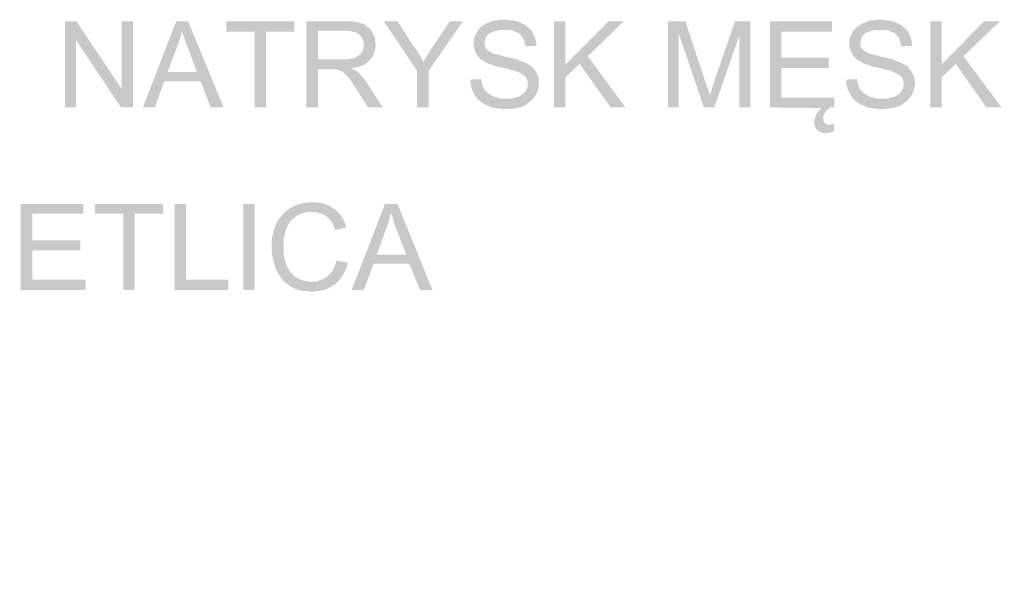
# Model space of a CAD drawing. Header units: millimetres. Extents: x -14047 to 49934, y -21523 to 14989.
# Tile 168 of 256: x 2429 to 2589, y 7102 to 7192. Entities that reach past the tile are written whole.
import ezdxf

# ---------------------------------------------------------------- set-up
doc = ezdxf.new("R2010")
doc.units = ezdxf.units.MM
doc.layers.add('H', color=7, linetype='Continuous')
doc.layers.add('P', color=7, linetype='Continuous')

msp = doc.modelspace()

# ---------------------------------------------------------------- hatches: boundary and pattern name
at = {"layer": 'H', "linetype": 'Continuous'}
for points in [[(2436.64, 7177.712), (2436.64, 7191.645), (2438.49, 7191.645), (2438.4, 7188.646), (2438.4, 7177.712)], [(2445.719, 7177.712), (2438.4, 7188.646), (2438.49, 7191.645), (2445.809, 7180.707)], [(2445.719, 7177.712), (2445.809, 7180.707), (2445.809, 7191.645), (2447.663, 7191.645), (2447.663, 7177.712)], [(2449.248, 7177.712), (2454.627, 7191.645), (2456.567, 7191.645), (2455.507, 7190.231), (2455.507, 7189.881), (2455.422, 7189.526), (2455.242, 7188.911), (2455.157, 7188.556), (2455.067, 7188.206), (2454.892, 7187.851), (2454.802, 7187.586), (2453.218, 7183.441), (2458.597, 7181.942), (2452.688, 7181.942), (2451.188, 7177.712)], [(2460.182, 7177.712), (2458.597, 7181.942), (2453.218, 7183.441), (2457.977, 7183.441), (2456.567, 7187.321), (2456.392, 7187.676), (2456.212, 7188.026), (2456.127, 7188.381), (2456.037, 7188.731), (2455.772, 7189.351), (2455.597, 7189.966), (2455.507, 7190.231), (2456.567, 7191.645), (2462.301, 7177.712)], [(2467.326, 7177.712), (2467.326, 7189.966), (2462.741, 7189.966), (2462.741, 7191.645), (2473.765, 7191.645), (2473.765, 7189.966), (2469.175, 7189.966), (2469.175, 7177.712)], [(2475.705, 7177.712), (2475.705, 7191.645), (2482.319, 7191.645), (2482.759, 7191.645), (2483.109, 7191.645), (2483.464, 7191.555), (2483.814, 7191.555), (2484.078, 7191.465), (2484.343, 7191.38), (2484.608, 7191.29), (2485.048, 7191.2), (2485.313, 7190.935), (2485.578, 7190.76), (2485.843, 7190.585), (2486.018, 7190.321), (2481.964, 7190.146), (2477.554, 7190.146), (2477.554, 7185.471), (2485.933, 7185.381), (2485.668, 7185.116), (2485.493, 7184.941), (2485.228, 7184.766), (2484.963, 7184.586), (2484.698, 7184.501), (2484.343, 7184.321), (2483.994, 7184.236), (2483.639, 7184.146), (2483.289, 7184.146), (2482.934, 7184.061), (2479.669, 7183.881), (2477.554, 7183.881), (2477.554, 7177.712)], [(2493.602, 7183.616), (2488.223, 7191.645), (2490.428, 7191.645), (2493.162, 7187.411), (2493.427, 7187.146), (2493.602, 7186.881), (2493.782, 7186.526), (2494.132, 7186.001), (2494.307, 7185.646), (2494.487, 7185.381), (2494.572, 7185.116), (2494.662, 7185.031)], [(2493.602, 7177.712), (2493.602, 7183.616), (2494.662, 7185.031), (2494.752, 7185.296), (2494.927, 7185.646), (2495.102, 7185.911), (2495.282, 7186.176), (2495.457, 7186.441), (2495.632, 7186.791), (2495.807, 7187.056), (2496.072, 7187.411), (2496.162, 7187.586), (2498.896, 7191.645), (2501.011, 7191.645), (2495.457, 7183.616), (2495.457, 7177.712)], [(2511.155, 7187.586), (2511.065, 7187.941), (2510.975, 7188.291), (2510.89, 7188.646), (2510.71, 7188.911), (2510.535, 7189.176), (2510.36, 7189.441), (2510.18, 7189.616), (2509.92, 7189.791), (2509.655, 7189.881), (2509.39, 7189.966), (2509.125, 7190.146), (2508.77, 7190.231), (2508.42, 7190.231), (2507.98, 7190.231), (2507.715, 7190.231), (2503.481, 7190.321), (2503.746, 7190.495), (2503.921, 7190.76), (2504.186, 7190.935), (2504.806, 7191.29), (2505.066, 7191.38), (2505.686, 7191.645), (2506.036, 7191.73), (2506.301, 7191.82), (2506.655, 7191.82), (2507.005, 7191.905), (2507.36, 7191.905), (2507.98, 7191.905), (2508.685, 7191.82), (2509.39, 7191.73), (2509.74, 7191.645), (2510.005, 7191.555), (2510.27, 7191.465), (2510.71, 7191.2), (2510.975, 7191.115), (2511.33, 7190.85), (2511.595, 7190.67), (2511.77, 7190.41), (2512.035, 7190.231), (2512.21, 7189.966), (2512.385, 7189.616), (2512.565, 7189.351), (2512.65, 7188.996), (2512.74, 7188.731), (2512.83, 7188.381), (2512.915, 7187.676)], [(2515.739, 7177.712), (2515.739, 7191.645), (2517.589, 7191.645), (2517.589, 7177.712)], [(2517.589, 7182.562), (2517.589, 7184.676), (2524.558, 7191.645), (2527.028, 7191.645), (2521.203, 7186.001), (2519.884, 7184.766)], [(2534.167, 7177.712), (2534.167, 7191.645), (2536.991, 7191.645), (2535.932, 7189.616), (2535.932, 7177.712)], [(2539.986, 7177.712), (2535.932, 7189.616), (2536.991, 7191.645), (2540.251, 7181.767), (2540.431, 7181.327), (2540.516, 7180.972), (2540.696, 7180.622), (2540.871, 7180.002), (2540.956, 7179.737)], [(2539.986, 7177.712), (2540.956, 7179.737), (2541.046, 7179.917), (2541.136, 7180.177), (2541.221, 7180.442), (2541.311, 7180.797), (2541.401, 7181.147), (2541.576, 7181.592), (2541.666, 7181.942), (2545.015, 7191.645), (2547.485, 7191.645), (2545.72, 7189.351), (2541.666, 7177.712)], [(2545.72, 7177.712), (2545.72, 7189.351), (2547.485, 7191.645), (2547.485, 7177.712)], [(2557.979, 7174.623), (2557.889, 7174.978), (2557.799, 7175.328), (2557.889, 7175.682), (2557.889, 7175.947), (2558.064, 7176.297), (2558.154, 7176.562), (2558.329, 7176.827), (2558.508, 7177.092), (2558.773, 7177.357), (2559.033, 7177.622), (2550.66, 7177.712), (2550.66, 7191.645), (2560.713, 7191.645), (2560.713, 7189.966), (2552.509, 7189.966), (2552.509, 7185.736), (2560.183, 7185.736), (2560.183, 7184.061), (2552.509, 7184.061), (2552.509, 7179.297), (2561.063, 7179.297), (2561.063, 7177.712), (2560.448, 7177.712), (2560.093, 7177.447), (2559.828, 7177.267), (2559.653, 7177.002), (2559.388, 7176.562), (2559.298, 7176.212), (2559.298, 7175.857), (2559.298, 7175.507), (2559.478, 7175.243), (2559.743, 7174.978), (2560.003, 7174.888), (2560.183, 7174.888)], [(2571.912, 7187.586), (2571.822, 7187.941), (2571.732, 7188.291), (2571.647, 7188.646), (2571.557, 7188.911), (2571.382, 7189.176), (2571.117, 7189.441), (2570.942, 7189.616), (2570.762, 7189.791), (2570.497, 7189.881), (2570.147, 7189.966), (2569.882, 7190.146), (2569.527, 7190.231), (2569.177, 7190.231), (2568.822, 7190.231), (2568.472, 7190.231), (2564.328, 7190.321), (2564.503, 7190.495), (2564.768, 7190.76), (2565.033, 7190.935), (2565.648, 7191.29), (2565.912, 7191.38), (2566.442, 7191.645), (2566.797, 7191.73), (2567.147, 7191.82), (2567.502, 7191.82), (2567.852, 7191.905), (2568.207, 7191.905), (2568.822, 7191.905), (2569.527, 7191.82), (2570.147, 7191.73), (2570.497, 7191.645), (2570.762, 7191.555), (2571.117, 7191.465), (2571.472, 7191.2), (2571.822, 7191.115), (2572.087, 7190.85), (2572.352, 7190.67), (2572.617, 7190.41), (2572.792, 7190.231), (2572.967, 7189.966), (2573.147, 7189.616), (2573.321, 7189.351), (2573.411, 7188.996), (2573.496, 7188.731), (2573.586, 7188.381), (2573.671, 7187.676)], [(2576.586, 7177.712), (2576.586, 7191.645), (2578.436, 7191.645), (2578.436, 7177.712)], [(2578.436, 7182.562), (2578.436, 7184.676), (2585.315, 7191.645), (2587.87, 7191.645), (2581.965, 7186.001), (2580.73, 7184.766)], [(2485.933, 7185.381), (2477.554, 7185.471), (2481.964, 7185.471), (2482.319, 7185.471), (2482.669, 7185.556), (2483.024, 7185.646), (2483.289, 7185.646), (2483.554, 7185.736), (2483.814, 7185.911), (2484.078, 7186.086), (2484.343, 7186.266), (2484.608, 7186.526), (2484.783, 7186.881), (2484.873, 7187.236), (2484.963, 7187.496), (2484.963, 7187.851), (2484.963, 7188.206), (2484.873, 7188.556), (2484.783, 7188.821), (2484.608, 7189.086), (2484.343, 7189.351), (2484.258, 7189.441), (2484.078, 7189.616), (2483.814, 7189.791), (2483.554, 7189.881), (2483.199, 7189.966), (2482.844, 7190.056), (2482.494, 7190.056), (2482.054, 7190.146), (2486.018, 7190.321), (2486.283, 7189.966), (2486.463, 7189.616), (2486.638, 7189.351), (2486.728, 7188.996), (2486.813, 7188.731), (2486.813, 7188.381), (2486.903, 7188.026), (2486.903, 7187.851), (2486.903, 7187.496), (2486.813, 7187.146), (2486.728, 7186.791), (2486.638, 7186.526), (2486.548, 7186.266), (2486.373, 7185.911), (2486.198, 7185.646)], [(2512.3, 7179.032), (2508.065, 7179.122), (2508.42, 7179.122), (2508.77, 7179.122), (2509.125, 7179.207), (2509.475, 7179.297), (2509.74, 7179.387), (2509.92, 7179.387), (2510.27, 7179.562), (2510.535, 7179.737), (2510.8, 7179.917), (2511.065, 7180.177), (2511.33, 7180.622), (2511.415, 7180.887), (2511.505, 7181.237), (2511.505, 7181.502), (2511.505, 7181.857), (2511.415, 7182.122), (2511.24, 7182.472), (2511.155, 7182.647), (2510.975, 7182.827), (2510.71, 7183.001), (2510.445, 7183.176), (2510.095, 7183.351), (2509.92, 7183.441), (2509.475, 7183.616), (2509.21, 7183.706), (2508.95, 7183.706), (2508.595, 7183.881), (2508.155, 7183.971), (2507.715, 7184.061), (2507.36, 7184.146), (2506.92, 7184.236), (2506.565, 7184.321), (2506.126, 7184.411), (2505.861, 7184.586), (2505.511, 7184.676), (2505.246, 7184.766), (2504.981, 7184.851), (2504.806, 7184.941), (2504.361, 7185.206), (2504.096, 7185.381), (2503.831, 7185.556), (2503.571, 7185.821), (2503.391, 7186.086), (2503.216, 7186.351), (2503.041, 7186.616), (2502.951, 7186.881), (2502.861, 7187.236), (2502.776, 7187.586), (2502.686, 7187.851), (2502.776, 7188.381), (2502.776, 7188.731), (2502.861, 7188.996), (2502.951, 7189.351), (2503.126, 7189.616), (2503.306, 7189.966), (2503.481, 7190.321), (2507.715, 7190.231), (2507.27, 7190.231), (2506.92, 7190.231), (2506.565, 7190.146), (2506.216, 7190.056), (2505.951, 7189.966), (2505.686, 7189.881), (2505.421, 7189.791), (2504.981, 7189.441), (2504.806, 7189.176), (2504.626, 7188.911), (2504.541, 7188.556), (2504.541, 7188.206), (2504.541, 7187.851), (2504.626, 7187.496), (2504.806, 7187.236), (2504.981, 7186.971), (2505.421, 7186.706), (2505.596, 7186.616), (2505.861, 7186.441), (2506.216, 7186.351), (2506.565, 7186.266), (2507.005, 7186.176), (2507.45, 7186.001), (2507.8, 7185.911), (2508.33, 7185.821), (2508.77, 7185.736), (2509.125, 7185.646), (2509.475, 7185.556), (2509.83, 7185.471), (2510.095, 7185.296), (2510.36, 7185.206), (2510.625, 7185.116), (2510.89, 7185.031), (2511.24, 7184.851), (2511.595, 7184.676), (2511.86, 7184.501), (2512.125, 7184.321), (2512.385, 7184.061), (2512.565, 7183.796), (2512.74, 7183.616), (2512.915, 7183.351), (2513.005, 7183.001), (2513.18, 7182.737), (2513.27, 7182.382), (2513.27, 7182.032), (2513.27, 7181.677), (2513.27, 7181.327), (2513.27, 7180.972), (2513.18, 7180.622), (2513.095, 7180.357), (2512.915, 7180.002), (2512.83, 7179.737), (2512.65, 7179.562), (2512.475, 7179.297)], [(2573.057, 7179.032), (2568.822, 7179.122), (2569.267, 7179.122), (2569.617, 7179.122), (2569.882, 7179.207), (2570.237, 7179.297), (2570.497, 7179.387), (2570.762, 7179.387), (2571.027, 7179.562), (2571.382, 7179.737), (2571.647, 7179.917), (2571.822, 7180.177), (2572.087, 7180.622), (2572.262, 7180.887), (2572.262, 7181.237), (2572.352, 7181.502), (2572.262, 7181.857), (2572.177, 7182.122), (2572.087, 7182.472), (2571.912, 7182.647), (2571.732, 7182.827), (2571.472, 7183.001), (2571.207, 7183.176), (2570.852, 7183.351), (2570.677, 7183.441), (2570.322, 7183.616), (2570.057, 7183.706), (2569.707, 7183.706), (2569.352, 7183.881), (2568.912, 7183.971), (2568.472, 7184.061), (2568.207, 7184.146), (2567.767, 7184.236), (2567.322, 7184.321), (2566.972, 7184.411), (2566.617, 7184.586), (2566.267, 7184.676), (2566.002, 7184.766), (2565.738, 7184.851), (2565.563, 7184.941), (2565.208, 7185.206), (2564.858, 7185.381), (2564.593, 7185.556), (2564.413, 7185.821), (2564.148, 7186.086), (2563.973, 7186.351), (2563.888, 7186.616), (2563.708, 7186.881), (2563.623, 7187.236), (2563.533, 7187.586), (2563.533, 7187.851), (2563.533, 7188.381), (2563.533, 7188.731), (2563.623, 7188.996), (2563.798, 7189.351), (2563.888, 7189.616), (2564.063, 7189.966), (2564.328, 7190.321), (2568.472, 7190.231), (2568.117, 7190.231), (2567.677, 7190.231), (2567.322, 7190.146), (2566.972, 7190.056), (2566.707, 7189.966), (2566.442, 7189.881), (2566.177, 7189.791), (2565.827, 7189.441), (2565.563, 7189.176), (2565.473, 7188.911), (2565.383, 7188.556), (2565.298, 7188.206), (2565.298, 7187.851), (2565.383, 7187.496), (2565.563, 7187.236), (2565.827, 7186.971), (2566.177, 7186.706), (2566.442, 7186.616), (2566.707, 7186.441), (2566.972, 7186.351), (2567.322, 7186.266), (2567.767, 7186.176), (2568.207, 7186.001), (2568.647, 7185.911), (2569.087, 7185.821), (2569.527, 7185.736), (2569.882, 7185.646), (2570.322, 7185.556), (2570.587, 7185.471), (2570.942, 7185.296), (2571.207, 7185.206), (2571.472, 7185.116), (2571.647, 7185.031), (2572.087, 7184.851), (2572.352, 7184.676), (2572.702, 7184.501), (2572.967, 7184.321), (2573.147, 7184.061), (2573.321, 7183.796), (2573.496, 7183.616), (2573.671, 7183.351), (2573.851, 7183.001), (2573.936, 7182.737), (2574.026, 7182.382), (2574.116, 7182.032), (2574.116, 7181.677), (2574.116, 7181.327), (2574.026, 7180.972), (2573.936, 7180.622), (2573.851, 7180.357), (2573.761, 7180.002), (2573.586, 7179.737), (2573.496, 7179.562), (2573.321, 7179.297)], [(2524.908, 7177.712), (2519.884, 7184.766), (2521.203, 7186.001), (2527.288, 7177.712)], [(2585.665, 7177.712), (2580.73, 7184.766), (2581.965, 7186.001), (2588.134, 7177.712)], [(2485.668, 7177.712), (2483.814, 7180.622), (2483.639, 7180.972), (2483.374, 7181.237), (2483.199, 7181.592), (2483.024, 7181.857), (2482.844, 7182.122), (2482.669, 7182.382), (2482.494, 7182.472), (2482.229, 7182.827), (2481.964, 7183.091), (2481.789, 7183.266), (2481.609, 7183.441), (2481.259, 7183.616), (2480.994, 7183.706), (2480.729, 7183.796), (2480.464, 7183.881), (2480.114, 7183.881), (2479.669, 7183.881), (2482.934, 7184.061), (2483.289, 7183.881), (2483.639, 7183.706), (2483.904, 7183.531), (2484.078, 7183.351), (2484.523, 7182.912), (2484.698, 7182.647), (2484.963, 7182.382), (2485.403, 7181.857), (2485.578, 7181.502), (2488.048, 7177.712)], [(2508.155, 7177.447), (2507.715, 7177.447), (2507.36, 7177.447), (2506.655, 7177.532), (2506.301, 7177.622), (2506.036, 7177.622), (2505.686, 7177.712), (2505.421, 7177.797), (2505.156, 7177.972), (2504.626, 7178.152), (2504.361, 7178.327), (2504.096, 7178.502), (2503.831, 7178.682), (2503.571, 7178.947), (2503.306, 7179.122), (2503.126, 7179.387), (2502.951, 7179.652), (2502.776, 7179.917), (2502.601, 7180.267), (2502.511, 7180.532), (2502.421, 7180.887), (2502.246, 7181.502), (2502.246, 7181.857), (2502.156, 7182.207), (2503.921, 7182.297), (2504.011, 7181.942), (2504.096, 7181.592), (2504.186, 7181.237), (2504.276, 7180.972), (2504.451, 7180.707), (2504.716, 7180.357), (2504.891, 7180.177), (2505.156, 7179.917), (2505.511, 7179.737), (2505.776, 7179.562), (2506.216, 7179.387), (2506.565, 7179.297), (2506.83, 7179.207), (2507.185, 7179.122), (2507.535, 7179.122), (2507.89, 7179.122), (2508.065, 7179.122), (2512.3, 7179.032), (2512.035, 7178.767), (2511.77, 7178.592), (2511.505, 7178.417), (2511.24, 7178.152), (2510.89, 7177.972), (2510.535, 7177.887), (2510.27, 7177.712), (2509.92, 7177.622), (2509.565, 7177.622), (2509.3, 7177.532), (2508.95, 7177.532), (2508.595, 7177.447), (2508.24, 7177.447)], [(2568.912, 7177.447), (2568.557, 7177.447), (2568.207, 7177.447), (2567.502, 7177.532), (2567.147, 7177.622), (2566.797, 7177.622), (2566.532, 7177.712), (2566.177, 7177.797), (2565.912, 7177.972), (2565.473, 7178.152), (2565.123, 7178.327), (2564.858, 7178.502), (2564.593, 7178.682), (2564.328, 7178.947), (2564.148, 7179.122), (2563.888, 7179.387), (2563.798, 7179.652), (2563.623, 7179.917), (2563.443, 7180.267), (2563.268, 7180.532), (2563.178, 7180.887), (2563.003, 7181.502), (2563.003, 7181.857), (2563.003, 7182.207), (2564.768, 7182.297), (2564.768, 7181.942), (2564.858, 7181.592), (2564.943, 7181.237), (2565.123, 7180.972), (2565.208, 7180.707), (2565.473, 7180.357), (2565.738, 7180.177), (2566.002, 7179.917), (2566.267, 7179.737), (2566.617, 7179.562), (2566.972, 7179.387), (2567.322, 7179.297), (2567.677, 7179.207), (2567.942, 7179.122), (2568.297, 7179.122), (2568.647, 7179.122), (2573.057, 7179.032), (2572.882, 7178.767), (2572.617, 7178.592), (2572.352, 7178.417), (2571.997, 7178.152), (2571.732, 7177.972), (2571.382, 7177.887), (2571.027, 7177.712), (2570.677, 7177.622), (2570.412, 7177.622), (2570.057, 7177.532), (2569.707, 7177.532), (2569.352, 7177.447), (2569.002, 7177.447)], [(2559.743, 7173.568), (2559.388, 7173.568), (2559.033, 7173.653), (2558.593, 7173.828), (2558.329, 7174.093), (2558.064, 7174.358), (2557.979, 7174.623), (2560.183, 7174.888), (2560.533, 7174.978), (2560.973, 7175.063), (2561.063, 7173.918), (2560.713, 7173.743), (2560.358, 7173.653), (2560.093, 7173.568)], [(2429.496, 7148.171), (2429.496, 7162.099), (2439.634, 7162.099), (2439.634, 7160.515), (2431.346, 7160.515), (2431.346, 7156.195), (2439.11, 7156.195), (2439.11, 7154.605), (2431.346, 7154.605), (2431.346, 7149.846), (2439.989, 7149.846), (2439.989, 7148.171)], [(2446.074, 7148.171), (2446.074, 7160.515), (2441.489, 7160.515), (2441.489, 7162.099), (2452.513, 7162.099), (2452.513, 7160.515), (2447.923, 7160.515), (2447.923, 7148.171)], [(2454.362, 7148.171), (2454.362, 7162.099), (2456.212, 7162.099), (2456.212, 7149.846), (2463.091, 7149.846), (2463.091, 7148.171)], [(2465.476, 7148.171), (2465.476, 7162.099), (2467.326, 7162.099), (2467.326, 7148.171)], [(2472.175, 7149.401), (2472, 7149.666), (2471.735, 7149.931), (2471.56, 7150.196), (2471.38, 7150.461), (2471.205, 7150.726), (2470.855, 7151.346), (2470.675, 7151.786), (2470.5, 7152.401), (2470.41, 7152.756), (2470.325, 7153.106), (2470.235, 7153.46), (2470.145, 7153.725), (2470.145, 7154.075), (2470.06, 7154.43), (2470.06, 7154.78), (2470.06, 7155.135), (2470.06, 7155.575), (2470.06, 7156.015), (2470.145, 7156.37), (2470.145, 7156.635), (2470.235, 7156.985), (2470.325, 7157.34), (2470.325, 7157.695), (2470.5, 7157.955), (2470.59, 7158.31), (2470.675, 7158.575), (2471.03, 7159.37), (2471.205, 7159.635), (2471.47, 7159.9), (2471.645, 7160.16), (2471.91, 7160.425), (2472.085, 7160.689), (2472.35, 7160.869), (2472.88, 7161.309), (2473.145, 7161.484), (2473.585, 7161.659), (2473.85, 7161.839), (2474.205, 7161.924), (2474.47, 7162.099), (2474.82, 7162.099), (2475.175, 7162.189), (2475.44, 7162.279), (2475.79, 7162.279), (2476.145, 7162.364), (2476.495, 7162.364), (2477.379, 7162.364), (2477.729, 7162.279), (2478.434, 7162.189), (2478.699, 7162.099), (2479.054, 7161.924), (2479.319, 7161.839), (2479.584, 7161.659), (2479.849, 7161.484), (2480.114, 7161.309), (2480.464, 7161.129), (2480.639, 7160.869), (2476.585, 7160.779), (2476.235, 7160.779), (2475.88, 7160.779), (2475.525, 7160.689), (2475.175, 7160.605), (2474.91, 7160.515), (2474.645, 7160.425), (2474.29, 7160.25), (2474.03, 7160.075), (2473.675, 7159.81), (2473.41, 7159.545), (2472.97, 7159.105), (2472.795, 7158.84), (2472.615, 7158.485), (2472.53, 7158.22), (2472.265, 7157.605), (2472.175, 7157.25), (2472.175, 7156.985), (2472, 7156.28), (2472, 7155.93), (2472, 7155.31), (2472, 7154.87), (2472, 7154.52), (2472, 7154.165), (2472.085, 7153.46), (2472.175, 7153.106), (2472.265, 7152.841), (2472.35, 7152.576), (2472.44, 7152.226), (2472.615, 7151.786), (2472.795, 7151.521), (2472.97, 7151.256), (2473.145, 7150.991), (2473.41, 7150.726), (2473.85, 7150.286), (2474.115, 7150.196), (2474.38, 7150.021), (2474.735, 7149.846), (2475, 7149.756), (2475.35, 7149.666), (2475.705, 7149.581), (2476.32, 7149.491), (2476.495, 7149.491)], [(2483.024, 7148.171), (2488.403, 7162.099), (2490.428, 7162.099), (2489.373, 7160.689), (2489.283, 7160.34), (2489.193, 7159.985), (2489.018, 7159.37), (2488.933, 7159.015), (2488.843, 7158.665), (2488.753, 7158.4), (2488.578, 7158.045), (2487.078, 7153.9), (2492.367, 7152.401), (2486.548, 7152.401), (2484.963, 7148.171)], [(2494.047, 7148.171), (2492.367, 7152.401), (2487.078, 7153.9), (2491.842, 7153.9), (2490.343, 7157.78), (2490.163, 7158.135), (2490.078, 7158.575), (2489.903, 7158.84), (2489.813, 7159.19), (2489.638, 7159.9), (2489.458, 7160.425), (2489.373, 7160.689), (2490.428, 7162.099), (2496.072, 7148.171)], [(2480.379, 7157.87), (2480.199, 7158.22), (2480.114, 7158.575), (2479.934, 7158.925), (2479.759, 7159.19), (2479.584, 7159.455), (2479.409, 7159.72), (2479.144, 7159.9), (2478.964, 7160.075), (2478.699, 7160.25), (2478.434, 7160.425), (2478.084, 7160.515), (2477.819, 7160.605), (2477.464, 7160.689), (2477.114, 7160.779), (2476.759, 7160.779), (2480.639, 7160.869), (2480.904, 7160.605), (2481.084, 7160.425), (2481.349, 7160.16), (2481.699, 7159.545), (2481.964, 7158.925), (2482.054, 7158.575), (2482.139, 7158.31)], [(2476.674, 7147.906), (2476.235, 7147.906), (2475.88, 7147.991), (2475.525, 7147.991), (2475.175, 7147.991), (2474.82, 7148.081), (2474.47, 7148.171), (2474.205, 7148.256), (2473.85, 7148.346), (2473.585, 7148.521), (2473.06, 7148.786), (2472.705, 7149.051), (2472.175, 7149.401), (2476.495, 7149.491), (2476.849, 7149.491), (2477.204, 7149.581), (2477.554, 7149.581), (2477.819, 7149.756), (2478.174, 7149.846), (2478.434, 7149.931), (2478.699, 7150.111), (2478.964, 7150.286), (2479.319, 7150.636), (2479.584, 7150.816), (2479.759, 7151.081), (2479.934, 7151.346), (2480.114, 7151.606), (2480.199, 7151.961), (2480.379, 7152.226), (2480.464, 7152.576), (2480.554, 7152.931), (2482.404, 7152.576), (2482.229, 7151.871), (2482.054, 7151.521), (2481.964, 7151.256), (2481.789, 7150.901), (2481.609, 7150.636), (2481.434, 7150.376), (2481.259, 7150.111), (2481.084, 7149.846), (2480.639, 7149.401), (2480.379, 7149.141), (2480.024, 7148.961), (2479.759, 7148.786), (2479.494, 7148.611), (2479.229, 7148.431), (2478.964, 7148.346), (2478.614, 7148.171), (2478.259, 7148.081), (2477.994, 7148.081), (2477.644, 7147.991), (2477.289, 7147.991), (2476.939, 7147.906)]]:
    msp.add_hatch(color=256, dxfattribs=at).paths.add_polyline_path(points)

# ---------------------------------------------------------------- linework, layer by layer
at = {"layer": 'P', "const_width": 0.015}
for points in [[(2320.326, 7130.534), (2780.994, 7130.534)], [(2320.326, 7102.492), (2780.994, 7102.492)]]:
    msp.add_lwpolyline(points, dxfattribs=at)

doc.saveas('drawing.dxf')
